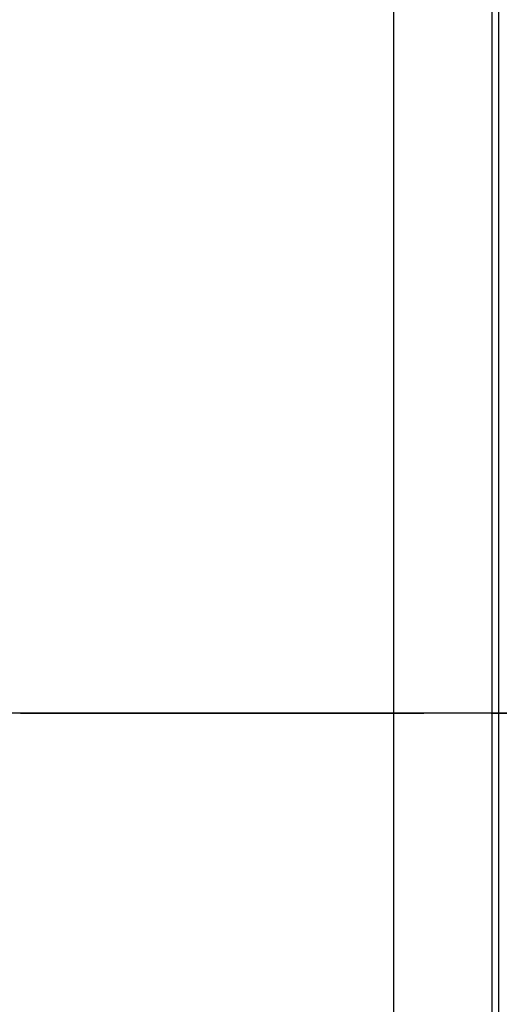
# Model space of a CAD drawing. Header units: millimetres. Extents: x 2719 to 13968, y 3953 to 13921.
# Tile 122 of 160: x 5418 to 5441, y 9407 to 9454. Entities that reach past the tile are written whole.
import ezdxf

# ---------------------------------------------------------------- set-up
doc = ezdxf.new("R2010")
doc.units = ezdxf.units.MM
doc.linetypes.add('CENTER2', pattern=[28.575, 19.05, -3.175, 3.175, -3.175])

msp = doc.modelspace()

# ---------------------------------------------------------------- linework, layer by layer
at = {"color": 7, "linetype": 'Continuous', "lineweight": 25}
for p, q in [((5435.526, 9345.814), (5435.526, 9495.794)), ((5440.159, 9456.752), (5440.159, 9355.813)), ((5440.499, 9384.835), (5440.499, 9456.273))]:
    msp.add_line(p, q, dxfattribs=at)
for q in [(2929.558, 9420.804), (2929.945, 9420.804)]:
    msp.add_line((5511.766, 9420.804), q)
at = {"linetype": 'CENTER2'}
msp.add_line((5389.332, 9420.804), (5502.517, 9420.804), dxfattribs=at)
at = {"color": 30, "true_color": 0xf26722}
for centre, radius, start, end in [((5530.513, 8540.921), 2359.686, 330, 180), ((4650.63, 8540.921), 1479.803, 28.644316, 121.355684)]:
    msp.add_arc(centre, radius, start, end, dxfattribs=at)
at = {"color": 7, "linetype": 'Continuous', "lineweight": 25}
for radius, start, end in [(150.98, 116.61465, 263.40235), (139.981, 121.00272, 238.99728)]:
    msp.add_arc((5530.513, 9420.804), radius, start, end, dxfattribs=at)

doc.saveas('drawing.dxf')
